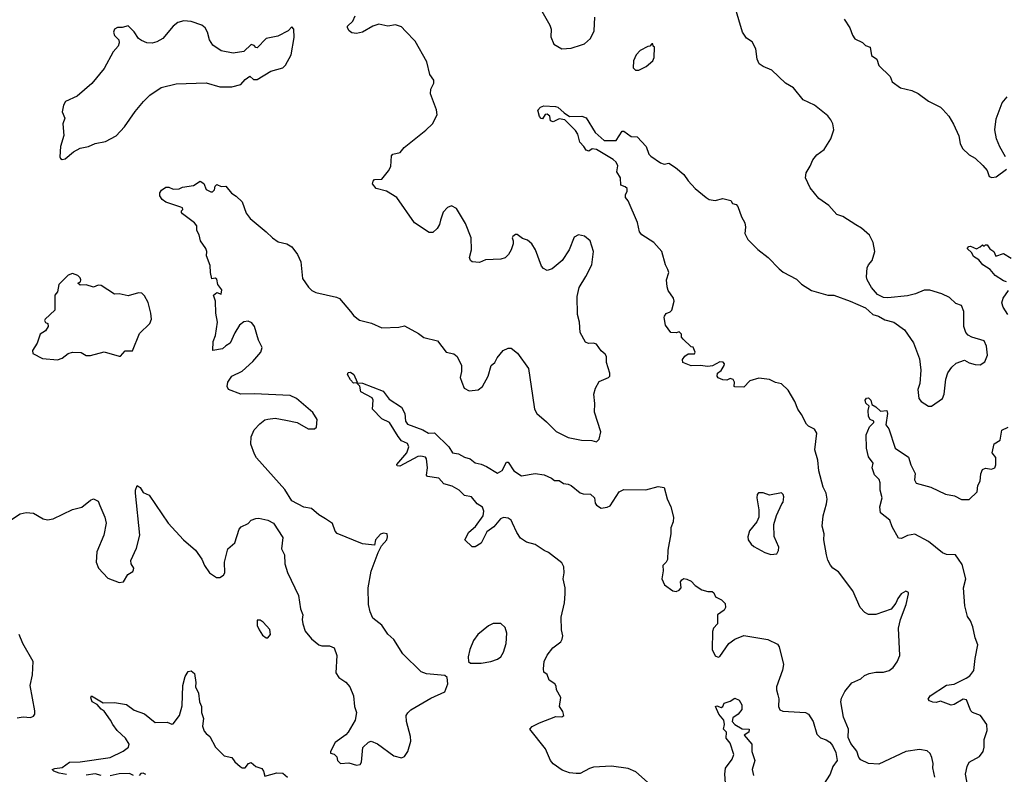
# Model space of a CAD drawing. Extents: x 2220333 to 2384341, y 721037 to 894043.
# Tile 140 of 256: x 2262233 to 2268790, y 805693 to 810718. Entities that reach past the tile are written whole.
import ezdxf

# ---------------------------------------------------------------- set-up
doc = ezdxf.new("R2010")
doc.units = 0

msp = doc.modelspace()

# ---------------------------------------------------------------- linework, layer by layer
at = {"layer": '0CON10XD'}
for points in [[(2268135, 806913.3), (2268102, 806895), (2268080.8, 806865), (2268067.6, 806832.4), (2268036.8, 806793.2), (2267935, 806758.6), (2267885, 806758.6), (2267861.4, 806771.4), (2267830.6, 806805), (2267780, 806915), (2267685, 807042.5), (2267647.5, 807065), (2267632.5, 807085), (2267615, 807120), (2267606.7, 807155), (2267588.8, 807255), (2267590.8, 807295), (2267576.7, 807345), (2267583.5, 807415), (2267606.7, 807495), (2267609.5, 807525), (2267602.7, 807565), (2267583.8, 807605), (2267554.6, 807715), (2267548.5, 807785), (2267529.1, 807855), (2267541.1, 807965), (2267525, 807992.5), (2267485, 808012.5), (2267472.9, 808025), (2267440.2, 808090.2), (2267414.6, 808124.6), (2267395.5, 808175), (2267350.8, 808250.8), (2267305, 808293.1), (2267265, 808303.3), (2267225, 808322.9), (2267155, 808331.2), (2267095, 808313.3), (2267055, 808271.2), (2266995, 808272.5), (2266990, 808275), (2266992.5, 808305), (2266985, 808322.5), (2266965, 808330), (2266941.7, 808318.3), (2266915, 808321.2), (2266885, 808334), (2266876.7, 808345), (2266880, 808365), (2266905, 808382.5), (2266923.3, 808415), (2266926.1, 808426.1), (2266917.7, 808437.7), (2266895, 808440), (2266846, 808414), (2266815, 808410), (2266763.6, 808416.4), (2266705, 808414), (2266650, 808435), (2266647.5, 808455), (2266662.3, 808477.7), (2266685, 808493.3), (2266726.2, 808493.8), (2266730, 808505), (2266718.3, 808538.3), (2266705, 808540), (2266650.7, 808590.7), (2266640, 808605), (2266640, 808625), (2266625, 808640), (2266605, 808632.5), (2266570, 808635), (2266533.8, 808685), (2266523.8, 808735), (2266526.7, 808745), (2266537, 808763), (2266565, 808772.5), (2266576.1, 808783.9), (2266591.2, 808845), (2266586.7, 808865), (2266551.2, 808915), (2266545, 808940), (2266540, 808985), (2266555.8, 809035), (2266550, 809055), (2266533.8, 809085), (2266510, 809175), (2266456.7, 809235), (2266376.7, 809285), (2266361.2, 809305), (2266347.7, 809367.7), (2266285, 809512.5), (2266267.5, 809535), (2266266.7, 809555), (2266278.8, 809575), (2266277.5, 809595), (2266265, 809606), (2266236.2, 809616.2), (2266234, 809665), (2266210, 809705), (2266215.6, 809745), (2266205, 809768.6), (2266185, 809787.9), (2266075, 809854.5), (2266045, 809858.1), (2266023.9, 809843.9), (2266005, 809850), (2265990.6, 809875), (2265963.2, 809903.2), (2265948.8, 809955), (2265935, 809979.5), (2265862.2, 810052.2), (2265825, 810057.5), (2265785, 810038.6), (2265768.8, 810045), (2265762.5, 810075), (2265745, 810088.6), (2265733, 810087), (2265715, 810058), (2265705, 810060), (2265695, 810073.8), (2265682.5, 810115), (2265700, 810135), (2265724.3, 810145.7), (2265801.4, 810141.4), (2265815.6, 810135.6), (2265857.6, 810097.6), (2265895, 810074.4), (2265975.7, 810075.7), (2266004.3, 810064.3), (2266065, 809967.5), (2266125, 809914.3), (2266205.9, 809914.1), (2266245, 809976.7), (2266255, 809976.7), (2266305, 809940), (2266345, 809938), (2266405, 809873.3), (2266423.2, 809823.2), (2266435, 809808.8), (2266500, 809765), (2266525, 809756.7), (2266555, 809762.5), (2266600, 809735), (2266655, 809687.5), (2266683.8, 809645), (2266731.2, 809595), (2266805, 809533.3), (2266825, 809520), (2266865, 809513.8), (2266915, 809526.7), (2266967.5, 809515), (2266980, 809495), (2267005, 809487.5), (2267016.2, 809475), (2267038.8, 809405), (2267062, 809365), (2267065.7, 809335.7), (2267060.8, 809295), (2267082, 809255), (2267149.1, 809189.1), (2267217.5, 809135), (2267289.4, 809059.4), (2267317.2, 809037.2), (2267405, 808990), (2267438.1, 808958.1), (2267505, 808915.6), (2267615, 808884.2), (2267655, 808884.2), (2267764.3, 808844.3), (2267865, 808798.8), (2267915, 808756), (2267952.5, 808745), (2267995, 808720), (2268055, 808703.3), (2268124.2, 808654.2), (2268185.7, 808565.7), (2268225, 808460), (2268233.8, 808385), (2268226.7, 808295), (2268214, 808255), (2268221.2, 808195), (2268236.7, 808175), (2268285, 808143.8), (2268305.9, 808144.1), (2268378.8, 808195), (2268388.8, 808225), (2268400, 808325), (2268414.1, 808365.9), (2268440, 808405), (2268469.5, 808430.5), (2268525, 808451.2), (2268555, 808433.8), (2268595, 808421.2), (2268629.7, 808420.3), (2268660.3, 808439.7), (2268677.1, 808485), (2268671.1, 808545), (2268655, 808578.8), (2268574.6, 808604.6), (2268548.3, 808618.3), (2268534.6, 808634.6), (2268520.5, 808675), (2268520, 808775), (2268505.8, 808815.8), (2268467.9, 808827.9), (2268425, 808868.8), (2268373.6, 808893.6), (2268293, 808917), (2268255, 808917.5), (2268197.3, 808892.7), (2268145, 808880), (2268015, 808866), (2267985, 808869.2), (2267945, 808888), (2267904.5, 808934.5), (2267876.9, 808985), (2267872.5, 809005), (2267875.6, 809065), (2267884.6, 809085.4), (2267910, 809115), (2267927.8, 809175), (2267916.7, 809235), (2267893.1, 809283.1), (2267839.8, 809329.8), (2267801.5, 809351.5), (2267715, 809407.5), (2267675, 809422), (2267621.2, 809481.2), (2267555, 809527.5), (2267497.7, 809597.7), (2267465.8, 809665), (2267470.3, 809699.7), (2267497.7, 809742.3), (2267515, 809786.2), (2267542.4, 809817.6), (2267590, 809855), (2267635.4, 809924.6), (2267653.6, 809985), (2267647.9, 810025), (2267635, 810052.5), (2267615, 810077.1), (2267525, 810149.4), (2267449.2, 810185), (2267386, 810265), (2267332, 810295), (2267241.3, 810381.3), (2267185, 810405.8), (2267158, 810425), (2267144, 810455), (2267136, 810525), (2267110.5, 810570.5), (2267073.3, 810595), (2267046.2, 810635), (2267021.7, 810718.3), (2266992, 810815)], [(2265700.5, 810790.5), (2265762.7, 810682.7), (2265772, 810655), (2265770.8, 810605), (2265790, 810555), (2265844.2, 810524.2), (2265905, 810528.6), (2265975, 810550), (2265995, 810558), (2266035, 810592), (2266059.4, 810645), (2266061.9, 810735)], [(2262515, 809786.7), (2262535, 809792), (2262591.2, 809838.8), (2262636.1, 809863.9), (2262690, 809875), (2262735, 809893.3), (2262805, 809906.7), (2262875, 809944.2), (2262930.8, 810005), (2263002.1, 810107.9), (2263057.3, 810172.7), (2263100, 810215), (2263175, 810266.2), (2263275, 810291.2), (2263475, 810298), (2263565, 810271.2), (2263645, 810271.2), (2263705, 810286.2), (2263735, 810321.2), (2263765, 810342.5), (2263789.7, 810319.7), (2263815, 810319.4), (2263904.5, 810375.5), (2263985, 810398), (2264003.8, 810415), (2264040, 810485), (2264060.7, 810599.3), (2264057.5, 810655), (2264045, 810670), (2264020, 810645), (2263951.7, 810608.3), (2263875, 810593.3), (2263815, 810530), (2263805, 810532.5), (2263795, 810547.5), (2263775, 810552.5), (2263725, 810506.7), (2263655, 810496.2), (2263575, 810511.2), (2263519.5, 810549.5), (2263496.2, 810585), (2263483.8, 810635), (2263468.8, 810665), (2263445, 810682), (2263375, 810705.8), (2263325, 810710), (2263285, 810700), (2263255.6, 810674.4), (2263186.8, 810593.2), (2263145, 810570), (2263115, 810562), (2263080, 810565), (2263045, 810578.8), (2263025, 810593.8), (2262995, 810636.7), (2262955, 810676.7), (2262915, 810666.2), (2262885, 810665.6), (2262865, 810654.2), (2262857.5, 810635), (2262864, 810614), (2262894, 810585), (2262895.8, 810565), (2262887.5, 810542.5), (2262855.9, 810504.1), (2262795, 810393.3), (2262713, 810293), (2262615, 810208.8), (2262537, 810173), (2262525, 810150), (2262516.7, 810105), (2262533, 810063), (2262521.2, 810025), (2262526.4, 809946.4), (2262504, 809875), (2262500, 809805), (2262503.6, 809793.6), (2262515, 809786.7)], [(2264338.8, 806368.8), (2264357.9, 806337.9), (2264405, 806307.1), (2264431.9, 806275), (2264456.5, 806215), (2264461.4, 806145), (2264475.6, 806105), (2264466.2, 806053.8), (2264420.8, 805975), (2264404.5, 805955.5), (2264334.1, 805905.9), (2264302.5, 805845), (2264303.6, 805833.6), (2264327, 805827), (2264345, 805810), (2264350, 805785), (2264370, 805765), (2264425, 805768.8), (2264475, 805753.8), (2264500.5, 805759.5), (2264508.1, 805775), (2264518.3, 805871.7), (2264555, 805908), (2264573.9, 805913.9), (2264616.6, 805896.6), (2264725, 805817.1), (2264775, 805804), (2264795, 805811.2), (2264818.6, 805845), (2264836.5, 805915), (2264834.4, 805945), (2264808.6, 806045), (2264805.8, 806085), (2264816.6, 806103.4), (2264838.3, 806121.7), (2264970.4, 806199.6), (2265065, 806243.3), (2265083.1, 806295), (2265078.6, 806338.6), (2265065, 806351.2), (2264942, 806362), (2264905.5, 806375.5), (2264783.8, 806495), (2264725, 806590), (2264685, 806626.7), (2264645, 806687.5), (2264584.2, 806734.2), (2264565.8, 806775.8), (2264555.7, 806825), (2264554.5, 806934.5), (2264574.5, 807045.5), (2264619.3, 807170.7), (2264642.5, 807215), (2264676.7, 807255), (2264682.5, 807275), (2264680, 807295), (2264655, 807300), (2264635, 807292.5), (2264602.5, 807255), (2264595, 807220), (2264515, 807228), (2264347.9, 807297.9), (2264333, 807313), (2264315, 807363.3), (2264270, 807395), (2264225, 807422), (2264175, 807462.5), (2264125, 807472), (2264046.2, 807515), (2263999.4, 807589.4), (2263810.9, 807800.9), (2263796, 807825), (2263772.3, 807892.3), (2263775, 807940), (2263795, 807986.7), (2263832.7, 808027.3), (2263866.2, 808053.8), (2263885, 808058.8), (2263935, 808064), (2264005, 808052), (2264080, 808035), (2264153, 807993), (2264197, 807993), (2264210, 808005), (2264213.3, 808055), (2264185, 808102.5), (2264076.4, 808196.4), (2264035, 808216), (2263795, 808228), (2263705, 808224.2), (2263623.3, 808255), (2263613.9, 808276.1), (2263620, 808305), (2263645.9, 808344.1), (2263715, 808378.8), (2263785, 808443.3), (2263838.8, 808505), (2263848, 808535), (2263822.5, 808585), (2263795.7, 808675.7), (2263779.7, 808699.7), (2263755, 808711.2), (2263725, 808706.2), (2263696.7, 808685), (2263665.8, 808634.2), (2263635, 808563.3), (2263605, 808547.5), (2263583.6, 808526.4), (2263520, 808515), (2263521.2, 808575), (2263536, 808615), (2263550, 808705), (2263540, 808765), (2263536.7, 808845), (2263524, 808885), (2263545, 808901.2), (2263575, 808890), (2263579.3, 808919.3), (2263553.3, 808955), (2263545, 808990), (2263535, 808997.5), (2263513, 808993), (2263502.9, 809035), (2263501.7, 809081.7), (2263476.2, 809145), (2263480, 809175), (2263473.3, 809195), (2263436.2, 809245), (2263427.5, 809285), (2263412.5, 809315), (2263412.5, 809345), (2263397.5, 809365), (2263317.5, 809425), (2263310, 809435), (2263310, 809445), (2263320, 809455), (2263317.5, 809465), (2263305, 809470), (2263205, 809503.3), (2263181.2, 809521.2), (2263166.2, 809545), (2263166.2, 809565), (2263176.1, 809583.9), (2263205, 809603.3), (2263225, 809603.3), (2263255, 809590), (2263295, 809591.2), (2263317.7, 809602.3), (2263390, 809615), (2263435, 809643.3), (2263458.3, 809628.3), (2263475, 809587.5), (2263505, 809572.5), (2263517, 809573), (2263530, 809585), (2263535, 809610), (2263545, 809620), (2263575, 809607.5), (2263605, 809610), (2263642.3, 809562.3), (2263675, 809542.5), (2263715, 809506.2), (2263740.5, 809430.5), (2263766.7, 809395), (2263875, 809306.2), (2263915.6, 809265.6), (2263955, 809240), (2264012.5, 809225), (2264046.2, 809205), (2264082.5, 809155), (2264105.5, 809105.5), (2264115.6, 808995), (2264155, 808938.1), (2264179.2, 808915), (2264205, 808901.1), (2264341.7, 808871.7), (2264362.1, 808862.1), (2264435, 808774.3), (2264457.1, 808747.1), (2264495, 808717.8), (2264575, 808697.5), (2264645, 808666.7), (2264758.3, 808671.7), (2264795, 808680), (2264888.6, 808628.6), (2264925, 808602), (2265015, 808580), (2265073.6, 808503.6), (2265123.9, 808493.9), (2265145.8, 808475.8), (2265174.2, 808415), (2265176, 808375), (2265166.7, 808335), (2265176.7, 808305), (2265193.8, 808265), (2265225, 808246), (2265285, 808254), (2265314, 808275), (2265352.5, 808345), (2265373.3, 808415), (2265396, 808435), (2265412.8, 808467.2), (2265452.9, 808515), (2265485, 808531.4), (2265505, 808530.8), (2265547.8, 808497.8), (2265620.8, 808395), (2265647.5, 808215), (2265662, 808125), (2265676.2, 808095), (2265741.2, 808041.2), (2265805, 807976), (2265885, 807936.2), (2265975, 807917.5), (2266043.6, 807916.4), (2266075, 807908), (2266092, 807925), (2266103.1, 807975), (2266061.5, 808105), (2266063.6, 808163.6), (2266056.9, 808225), (2266067.5, 808265), (2266090.7, 808309.3), (2266155, 808336.7), (2266163.3, 808345), (2266163.8, 808365), (2266141.4, 808435), (2266140.8, 808475), (2266131.7, 808491.7), (2266105, 808513.8), (2266075, 808558), (2266055, 808564), (2266021.7, 808561.7), (2266000.5, 808570.5), (2265965.8, 808635), (2265960, 808705), (2265947.1, 808755), (2265944.4, 808875.6), (2265959.2, 808935), (2266002.1, 809007.9), (2266043.8, 809085), (2266053.9, 809173.9), (2266031.2, 809245), (2265995, 809276.7), (2265955, 809286.7), (2265925, 809270), (2265892.5, 809185), (2265844.3, 809115), (2265779.8, 809060.2), (2265745, 809049.2), (2265721.7, 809061.7), (2265707.6, 809077.6), (2265667.1, 809185), (2265642.9, 809225), (2265615, 809250.8), (2265582.3, 809262.3), (2265545, 809287.5), (2265535, 809287.5), (2265517.5, 809275), (2265512.5, 809265), (2265520, 809245), (2265518.8, 809225), (2265506, 809185), (2265488.8, 809155), (2265465, 809132), (2265437, 809123), (2265335, 809118.8), (2265295, 809101.2), (2265245, 809106.7), (2265234.3, 809114.3), (2265229.2, 809135), (2265241.4, 809185), (2265238.6, 809265), (2265201.7, 809361.7), (2265141.3, 809461.3), (2265108.8, 809478.8), (2265082.1, 809467.9), (2265053, 809437), (2265035, 809382.5), (2265029.2, 809355), (2265012.1, 809327.9), (2264985, 809301.2), (2264960.3, 809300.3), (2264862, 809365), (2264743.3, 809535), (2264675, 809575.8), (2264607.5, 809595), (2264582.5, 809625), (2264586.4, 809643.6), (2264596.4, 809653.6), (2264645, 809657.5), (2264688.3, 809711.7), (2264705, 809740), (2264708.3, 809811.7), (2264717, 809823), (2264767.5, 809835), (2264793.6, 809866.4), (2264938.3, 809981.7), (2264981.2, 810025), (2265013.8, 810085), (2265008.8, 810118.8), (2264968, 810225), (2264971.2, 810255), (2264991.2, 810295), (2264990, 810315), (2264965, 810352.5), (2264945, 810436.7), (2264866.9, 810575), (2264801.1, 810641.1), (2264775, 810670), (2264735, 810684), (2264685, 810676), (2264625, 810688), (2264585, 810674.2), (2264515, 810635.6), (2264476, 810626), (2264445, 810630), (2264426.7, 810645), (2264416.7, 810665), (2264416.7, 810675), (2264451.2, 810708.8), (2264466.2, 810745)], [(2267722.6, 810722.6), (2267761.2, 810665), (2267778.8, 810615), (2267795, 810591.2), (2267846.1, 810566.1), (2267865, 810547.5), (2267897.5, 810535), (2267905, 810480), (2267940, 810455), (2267953.9, 810413.9), (2268029.2, 810339.2), (2268044.1, 810304.1), (2268097.5, 810265), (2268175, 810247.5), (2268216.4, 810226.4), (2268285, 810176.2), (2268365, 810136), (2268380.9, 810120.9), (2268420.8, 810075), (2268452.4, 810022.4), (2268486.2, 809945), (2268496.2, 809895), (2268511.7, 809861.7), (2268555, 809817.5), (2268595, 809796.7), (2268647, 809747), (2268676.2, 809715), (2268690, 809675), (2268707.3, 809667.3), (2268735, 809671.9), (2268805, 809723.3)], [(2266333, 810383), (2266355, 810383.3), (2266405, 810407.5), (2266450, 810445), (2266457, 810467), (2266460, 810535), (2266451.7, 810541.7), (2266448.3, 810558.3), (2266441.7, 810558.3), (2266428.3, 810541.7), (2266415, 810540), (2266365, 810512.5), (2266337.5, 810485), (2266320, 810445), (2266318.3, 810398.3), (2266333, 810383)], [(2268796.7, 809805), (2268760.9, 809870.9), (2268738.6, 809925), (2268727.1, 809985), (2268735, 810057.5), (2268775.6, 810164.4), (2268808.8, 810205)], [(2268805, 808972.5), (2268785, 808978.6), (2268728.8, 809015), (2268695, 809053.8), (2268646.7, 809085), (2268619.5, 809119.5), (2268585, 809142.5), (2268572.5, 809165), (2268542.5, 809195), (2268553, 809207), (2268565, 809210), (2268605, 809193.3), (2268630, 809205), (2268645, 809220), (2268655, 809210), (2268665, 809220), (2268675, 809220), (2268693.6, 809193.6), (2268720, 809175), (2268733, 809143), (2268785, 809162), (2268835, 809131.2)], [(2262485, 808454.4), (2262516.7, 808465), (2262555, 808496.2), (2262585, 808503.8), (2262643, 808503), (2262675, 808483.3), (2262705, 808483.3), (2262795, 808506.7), (2262895, 808476.7), (2262905, 808477.5), (2262935, 808513.3), (2262985, 808512.5), (2263030.3, 808629.7), (2263100, 808695), (2263110, 808725), (2263106.2, 808765), (2263087.5, 808835), (2263065, 808880), (2263047, 808897), (2263025, 808900), (2262955, 808880), (2262895, 808892), (2262865, 808891.2), (2262775, 808947.5), (2262755, 808950), (2262725, 808937.5), (2262675, 808952.5), (2262635, 808950), (2262620, 808965), (2262638.3, 808971.7), (2262640, 808985), (2262635, 809000), (2262620, 809015), (2262585, 809027.5), (2262555, 809017.5), (2262494, 808955), (2262483.8, 808906.2), (2262466.4, 808883.6), (2262467.5, 808785), (2262402.5, 808725), (2262397.5, 808715), (2262405, 808702.5), (2262420, 808695), (2262422.5, 808675), (2262405, 808647.5), (2262370, 808625), (2262350, 808565), (2262317.5, 808515), (2262320, 808495), (2262385, 808462.5), (2262485, 808454.4)], [(2268813.8, 808755), (2268781.2, 808805), (2268772.3, 808832.3), (2268783.3, 808865), (2268818, 808915)], [(2264455, 808297.5), (2264435, 808320), (2264416.2, 808355), (2264420, 808370), (2264435, 808372), (2264458.8, 808355), (2264480, 808305), (2264475, 808300), (2264455, 808297.5)], [(2266433.6, 805623.6), (2266335, 805708.8), (2266285, 805732.5), (2266175, 805748.1), (2266055, 805740), (2266027, 805733), (2265965, 805698.8), (2265938.3, 805698.3), (2265895, 805703.8), (2265845, 805720), (2265785, 805763.3), (2265768.8, 805785), (2265735, 805862.5), (2265630, 805995), (2265645, 806012.5), (2265695, 806036.7), (2265802.5, 806077.5), (2265843.6, 806076.4), (2265856.7, 806085), (2265850.7, 806110.7), (2265827.5, 806145), (2265837.5, 806205), (2265807.5, 806255), (2265805, 806280), (2265797.5, 806295), (2265759.3, 806319.3), (2265745, 806357.5), (2265723.9, 806373.9), (2265720, 806395), (2265726.2, 806445), (2265745, 806486.7), (2265783.3, 806535), (2265837.5, 806575), (2265845.9, 806594.1), (2265849.2, 806615), (2265841.4, 806655), (2265839.7, 806740.3), (2265860, 806835), (2265865.8, 806894.2), (2265865.8, 806935), (2265852.9, 806995), (2265859.2, 807035), (2265856, 807075), (2265842.7, 807102.7), (2265755, 807171.2), (2265725, 807184), (2265665, 807224), (2265608.3, 807238.3), (2265568.8, 807265), (2265543, 807303), (2265513.8, 807365), (2265505.6, 807385.6), (2265485, 807399.2), (2265455, 807402.9), (2265435, 807394.3), (2265389.3, 807340.7), (2265343, 807307), (2265305, 807232), (2265265, 807208.8), (2265245, 807207.5), (2265196.7, 807255), (2265224.3, 807305), (2265267.3, 807342.7), (2265320, 807415), (2265324, 807445), (2265315, 807472.5), (2265280, 807495), (2265242, 807542), (2265195, 807549.2), (2265160, 807585), (2265112.8, 807612.8), (2265056.8, 807626.8), (2265025, 807666), (2264947.5, 807677.5), (2264941.2, 807685), (2264949.4, 807735), (2264942, 807795), (2264935, 807805.8), (2264905, 807812.9), (2264885, 807810.6), (2264765, 807746.2), (2264747, 807747), (2264745, 807756.7), (2264811.9, 807835), (2264824.4, 807875), (2264815.4, 807895.4), (2264774.4, 807915), (2264753.2, 807943.2), (2264695, 808036), (2264645, 808060), (2264581.4, 808125), (2264587.1, 808185), (2264580.7, 808200.7), (2264505, 808241.2), (2264497, 808277), (2264480, 808295), (2264480, 808300), (2264515, 808297.5), (2264653.8, 808245), (2264692.2, 808192.2), (2264775, 808138), (2264796.7, 808095), (2264801.4, 808045), (2264815, 808026), (2264917.6, 807987.6), (2264955, 807964.5), (2264995, 807968), (2265091.2, 807875), (2265115, 807834.2), (2265155, 807826.7), (2265194.5, 807804.5), (2265232.5, 807795), (2265265, 807768), (2265305, 807759.4), (2265342.4, 807742.4), (2265415, 807699.2), (2265445, 807716), (2265475, 807772.5), (2265485, 807772.5), (2265524.6, 807714.6), (2265575, 807680), (2265665, 807696.7), (2265725, 807688), (2265775, 807666.2), (2265795, 807650), (2265825, 807650), (2265855, 807630), (2265885, 807626), (2265905, 807616.2), (2265965, 807566.7), (2265985, 807560), (2266035, 807558.8), (2266060, 807535), (2266065, 807500), (2266073.3, 807485), (2266105, 807466), (2266145, 807472.5), (2266165, 807482), (2266225, 807573.8), (2266255, 807590), (2266403, 807587), (2266485, 807609.2), (2266525, 807603.3), (2266545, 807527.5), (2266570, 807475), (2266586.9, 807405), (2266584.3, 807375), (2266570, 807335), (2266570, 807295), (2266548, 807185), (2266546.4, 807123.6), (2266537.5, 807105), (2266516.4, 807083.6), (2266518.3, 807048.3), (2266510, 806995), (2266526.2, 806955), (2266583.3, 806915), (2266605, 806910), (2266625, 806918.8), (2266638.8, 806935), (2266634, 806975), (2266642.3, 806987.7), (2266655, 806996.2), (2266676.4, 806993.6), (2266705, 806979.2), (2266731.1, 806951.1), (2266775, 806922), (2266815, 806910), (2266845, 806910), (2266855, 806902.5), (2266866.7, 806875), (2266906.7, 806855), (2266930.7, 806830.7), (2266933.3, 806805), (2266923.6, 806786.4), (2266880, 806755), (2266880, 806695), (2266853.3, 806666.7), (2266845.5, 806645), (2266844.2, 806525), (2266865, 806482.5), (2266885, 806472.5), (2266895, 806477.5), (2266955.3, 806564.7), (2266995, 806592.7), (2267055, 806617.9), (2267215, 806591.9), (2267279.6, 806559.6), (2267291.3, 806541.3), (2267318.9, 806425), (2267312.6, 806387.4), (2267273.1, 806276.9), (2267272.5, 806255), (2267282.7, 806222.7), (2267288, 806195), (2267286.2, 806145), (2267295, 806123.1), (2267315, 806113.8), (2267465, 806105.5), (2267485, 806094.3), (2267516.9, 806045), (2267541.1, 805961.1), (2267565, 805935.8), (2267603, 805923), (2267627, 805907), (2267646.2, 805885), (2267668.8, 805838.8), (2267676.7, 805785), (2267648.8, 805745), (2267630, 805695), (2267501.2, 805495)], [(2268553.9, 805576.1), (2268531.1, 805695), (2268541.4, 805745), (2268555.7, 805774.3), (2268625, 805811.4), (2268648.9, 805845), (2268656.7, 805875), (2268656.7, 805925), (2268675.8, 805985), (2268672.5, 806025), (2268632, 806085), (2268578.8, 806105), (2268566.9, 806115), (2268538.7, 806188.7), (2268515, 806193.6), (2268455, 806158.6), (2268435, 806154.3), (2268365, 806181.2), (2268335, 806172), (2268313, 806173), (2268291.7, 806181.7), (2268283.3, 806193.3), (2268296.7, 806215), (2268405, 806286.9), (2268455, 806294.4), (2268536.7, 806333.3), (2268560, 806350), (2268587.1, 806385), (2268595.7, 806464.3), (2268614.4, 806555), (2268595, 806602.5), (2268581.1, 806675), (2268565.6, 806715.6), (2268544, 806745), (2268526.2, 806815), (2268517.1, 806935), (2268534.3, 806995), (2268509.7, 807089.7), (2268485.7, 807125.7), (2268465, 807155.8), (2268405, 807156.1), (2268377.2, 807167.2), (2268284.6, 807244.6), (2268195, 807292.2), (2268145.5, 807284.5), (2268105, 807262.9), (2268085.8, 807265.8), (2268042.1, 807342.1), (2268027.5, 807385), (2267966, 807435), (2267960, 807475), (2267976.2, 807535), (2267964, 807585), (2267964, 807635), (2267955.8, 807655.8), (2267925, 807687.5), (2267908.8, 807735), (2267915.8, 807765.8), (2267885, 807807.5), (2267871.2, 807865), (2267870, 807955), (2267891.7, 808008.3), (2267920, 808035), (2267920, 808045), (2267897, 808057), (2267886, 808076), (2267883.3, 808115), (2267890, 808145), (2267866.7, 808165), (2267863.3, 808185), (2267871.7, 808198.3), (2267885, 808200), (2267900, 808185), (2267907.5, 808155), (2267935, 808140), (2267965, 808112.5), (2268007.5, 808115), (2268012.5, 808095), (2268000.7, 808020.7), (2268020, 807995), (2268063.3, 807865), (2268152, 807805), (2268167.5, 807755), (2268195.7, 807695.7), (2268191.9, 807655), (2268203.2, 807633.2), (2268300, 807605), (2268398, 807558), (2268457.4, 807547.4), (2268505, 807524), (2268555, 807523.3), (2268610, 807575), (2268614.4, 807615.6), (2268630, 807645), (2268632.5, 807695), (2268645, 807723.3), (2268665, 807731.2), (2268705, 807726.2), (2268726.7, 807735), (2268733.8, 807755), (2268733, 807803), (2268710, 807835), (2268723.3, 807895), (2268762.1, 807917.9), (2268773.3, 807985), (2268815, 808006)], [(2262179.3, 807390.7), (2262235, 807427.5), (2262275, 807437.5), (2262325, 807432.5), (2262390, 807395), (2262417, 807387), (2262455, 807393.8), (2262585, 807456.7), (2262647, 807473), (2262705, 807520), (2262725, 807527.5), (2262755, 807512.5), (2262767.5, 807482.5), (2262800, 807405), (2262808.8, 807365), (2262793.3, 807285), (2262746.7, 807175), (2262743, 807107), (2262757.5, 807065), (2262820.3, 807000.3), (2262895, 806970), (2262924, 806976), (2262952, 807025), (2262985.6, 807044.4), (2262991.2, 807055), (2262993.3, 807065), (2262976.2, 807095), (2262973.9, 807116.1), (2263011.7, 807198.3), (2263032, 807285), (2263003.6, 807566.4), (2263003.3, 807585), (2263015, 807617.5), (2263035, 807602.5), (2263055, 807570), (2263095, 807552.5), (2263222, 807365), (2263324, 807255), (2263403.8, 807185), (2263446.4, 807126.4), (2263463, 807083), (2263495.8, 807035.8), (2263542.5, 807005), (2263565, 807004), (2263589.7, 807020.3), (2263598.8, 807035), (2263596.7, 807105), (2263620, 807195), (2263665.5, 807234.5), (2263693.8, 807325), (2263708.3, 807341.7), (2263755, 807362.5), (2263773.9, 807386.1), (2263805, 807396.7), (2263825, 807398.8), (2263885, 807386.2), (2263922.5, 807365), (2263985, 807270), (2263976.2, 807195), (2263995.8, 807155), (2263999.2, 807095), (2264017, 807037), (2264089.4, 806885), (2264102, 806795), (2264119.2, 806755), (2264114.2, 806725), (2264119.2, 806695), (2264135, 806647.5), (2264175, 806596.2), (2264225, 806556), (2264245, 806550), (2264295, 806550), (2264326.2, 806535), (2264344.1, 806484.1), (2264338.8, 806368.8)], [(2267235, 807157.5), (2267275, 807162.5), (2267287, 807183), (2267287.5, 807205), (2267257, 807277), (2267254.1, 807355.9), (2267272.3, 807417.7), (2267307.5, 807495), (2267317.5, 807505), (2267321.7, 807541.7), (2267317, 807557), (2267305, 807567.5), (2267225, 807553.3), (2267185, 807566.7), (2267153, 807567), (2267143, 807557), (2267142.5, 807535), (2267156, 807455), (2267154, 807405), (2267141.2, 807375), (2267094, 807315), (2267082, 807275), (2267084, 807255), (2267103.8, 807225), (2267121.2, 807211.2), (2267195, 807170), (2267235, 807157.5)], [(2268326.9, 805675), (2268313.9, 805736.1), (2268316, 805765), (2268308, 805805), (2268295, 805832.5), (2268275, 805848.8), (2268225, 805858.8), (2268135, 805846), (2267955, 805761.2), (2267885, 805766.2), (2267835, 805790), (2267820.8, 805805), (2267807, 805847), (2267767.9, 805897.9), (2267749.5, 805939.5), (2267751.2, 805995), (2267720, 806075), (2267701.2, 806175), (2267705, 806200), (2267727.5, 806245), (2267775, 806303.3), (2267835, 806330), (2267859.3, 806350.7), (2267890, 806365), (2267935, 806373.8), (2267985, 806374), (2268022.5, 806385), (2268048.8, 806405), (2268077, 806443), (2268093.8, 806485), (2268084.2, 806665.8), (2268098, 806725), (2268135.8, 806824.2), (2268152.5, 806895), (2268152.5, 806905), (2268135, 806913.3)], [(2263885, 806603.3), (2263903.3, 806625), (2263898.3, 806658.3), (2263855, 806706.7), (2263835, 806720), (2263815, 806720), (2263813.6, 806683.6), (2263826.7, 806655), (2263850.5, 806620.5), (2263875, 806603.3), (2263885, 806603.3)], [(2265235, 806433.3), (2265305, 806434), (2265370, 806445), (2265415, 806460), (2265436.7, 806475), (2265455, 806507.5), (2265473.3, 806565), (2265477, 806633), (2265465, 806670), (2265437, 806697), (2265385, 806697.5), (2265355, 806682.5), (2265283.8, 806625), (2265256, 806585), (2265230, 806525), (2265220, 806475), (2265222.5, 806445), (2265235, 806433.3)], [(2262215, 806070), (2262255, 806075.8), (2262305, 806071.2), (2262325, 806080), (2262333.3, 806095), (2262333.3, 806115), (2262303.3, 806285), (2262318.1, 806355), (2262322, 806445), (2262254, 806565), (2262230, 806625)], [(2262545, 805691.2), (2262495, 805702), (2262460, 805715), (2262450, 805725), (2262467, 805733), (2262515, 805739.2), (2262565, 805774.3), (2262635.8, 805775.8), (2262835, 805804.4), (2262923, 805847), (2262956.7, 805875), (2262962, 805895), (2262937.1, 805935), (2262882.5, 805985), (2262852.5, 806025), (2262838, 806055), (2262795, 806113.8), (2262775, 806126.2), (2262748.1, 806158.1), (2262716.2, 806175), (2262707.5, 806202.5), (2262710, 806215), (2262788.8, 806168.8), (2262865, 806170.8), (2262945, 806159.2), (2262995, 806121.2), (2263065, 806096.7), (2263135, 806037.5), (2263215, 806040), (2263245, 806027.5), (2263255, 806030), (2263298, 806085), (2263315, 806150), (2263320, 806285), (2263334.2, 806345), (2263355, 806377.5), (2263375, 806383.3), (2263396, 806365), (2263405.8, 806305), (2263403.3, 806275), (2263423.2, 806233.2), (2263430, 806175), (2263444, 806145), (2263442.5, 806105), (2263457.5, 806065), (2263450.6, 806015), (2263461.7, 805981.7), (2263474.1, 805964.1), (2263500, 805945), (2263537.5, 805875), (2263595, 805816.7), (2263645.8, 805805.8), (2263665, 805777.5), (2263700, 805745), (2263715, 805737.5), (2263735, 805737.5), (2263757.5, 805765), (2263775, 805772.5), (2263806.4, 805746.4), (2263845, 805732.5), (2263856.2, 805715), (2263865, 805680), (2263945, 805703.8), (2263985, 805701.2), (2264016.7, 805675)], [(2266932.5, 805635), (2266927.8, 805695), (2266934.2, 805734.2), (2266977.5, 805795), (2266989.2, 805825), (2266965, 805900), (2266937.5, 805935), (2266940, 805975), (2266920, 805995), (2266927.5, 806025), (2266921.2, 806055), (2266889.2, 806095), (2266867.5, 806145), (2266875, 806150), (2266905, 806138.8), (2266915.6, 806144.4), (2266925, 806166.7), (2266965, 806180.8), (2266995, 806200.6), (2267025, 806187.5), (2267041.4, 806155), (2267041.2, 806125), (2267016.7, 806095), (2266980.9, 806069.1), (2266977.5, 806045), (2266994.5, 806024.5), (2267045, 805996.7), (2267090, 805995), (2267087.5, 805975), (2267057.5, 805955), (2267108.6, 805895), (2267108.6, 805845), (2267128.8, 805785), (2267111.2, 805725), (2267120, 805685)], [(2262775, 805685.7), (2262735, 805695.6), (2262675, 805687.8)], [(2262991.2, 805685), (2262965, 805698.8), (2262895, 805697.1), (2262835, 805683.1)], [(2263073, 805693), (2263055, 805700.8), (2263040.3, 805699.7), (2263028.8, 805685)]]:
    msp.add_lwpolyline(points, dxfattribs=at)

doc.saveas('drawing.dxf')
